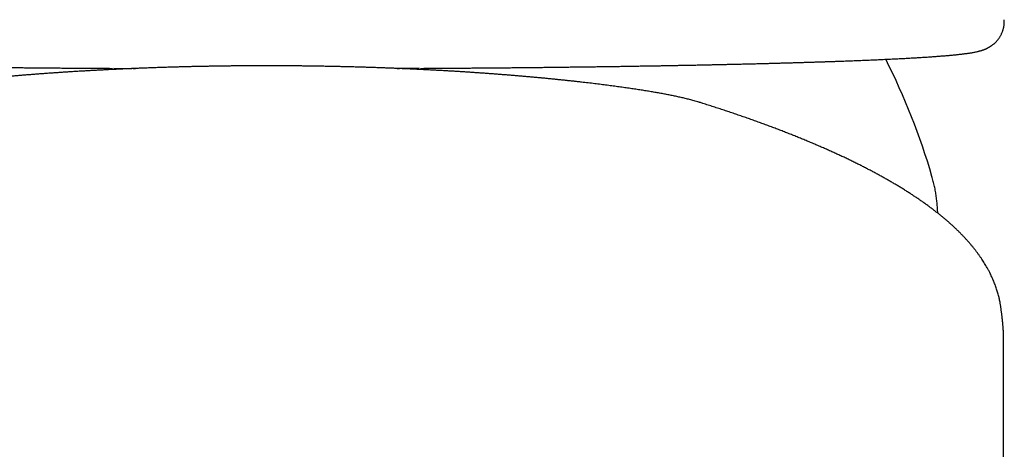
# Model space of a CAD drawing. Header units: millimetres. Extents: x 8 to 551, y 12 to 391.
# Tile 15 of 19: x 280 to 314, y 328 to 343. Entities that reach past the tile are written whole.
import ezdxf

# ---------------------------------------------------------------- set-up
doc = ezdxf.new("R2010")
doc.units = ezdxf.units.MM

msp = doc.modelspace()

# ---------------------------------------------------------------- linework, layer by layer
at = {"color": 7, "linetype": 'Continuous', "lineweight": 30}
for p, q in [((313.627, 342.527), (313.627, 342.527)), ((282.785, 340.843), (283.155, 340.841)), ((283.156, 340.841), (283.408, 340.839)), ((283.462, 340.839), (283.543, 340.838)), ((292.994, 340.841), (292.741, 340.839)), ((293.365, 340.843), (292.995, 340.841)), ((311.122, 337.102), (311.122, 337.102)), ((313.589, 331.772), (313.589, 331.774)), ((313.589, 331.772), (313.589, 279.27)), ((313.589, 331.772), (313.589, 331.772))]:
    msp.add_line(p, q, dxfattribs=at)
at = {"color": 7, "linetype": 'Continuous', "lineweight": 30, "flags": 128}
msp.add_lwpolyline([(313.589, 331.772), (313.588, 331.835), (313.587, 331.873)], dxfattribs=at)
at = {"color": 7, "linetype": 'Continuous', "lineweight": 30}
msp.add_arc((288.075, 330.352), 24.016, 16.3243, 26.736, dxfattribs=at)
for points, knots in [([(262.523, 342.527), (262.522, 342.521), (262.521, 342.5), (262.521, 342.465), (262.522, 342.422), (262.525, 342.38), (262.529, 342.338), (262.536, 342.297), (262.544, 342.256), (262.553, 342.216), (262.564, 342.176), (262.577, 342.138), (262.591, 342.1), (262.606, 342.063), (262.622, 342.028), (262.639, 341.993), (262.658, 341.96), (262.677, 341.928), (262.697, 341.898), (262.718, 341.869), (262.739, 341.841), (262.76, 341.814), (262.782, 341.789), (262.804, 341.765), (262.827, 341.742), (262.849, 341.721), (262.871, 341.701), (262.894, 341.681), (262.916, 341.663), (262.938, 341.646), (262.961, 341.63), (262.983, 341.615), (263.005, 341.601), (263.027, 341.587), (263.049, 341.574), (263.071, 341.562), (263.093, 341.55), (263.115, 341.539), (263.137, 341.528), (263.16, 341.518), (263.183, 341.508), (263.206, 341.499), (263.229, 341.49), (263.253, 341.481), (263.279, 341.472), (263.305, 341.464), (263.333, 341.455), (263.363, 341.447), (263.396, 341.438), (263.433, 341.429), (263.477, 341.418), (263.531, 341.407), (263.589, 341.396), (263.647, 341.386), (263.7, 341.377), (263.753, 341.369), (263.806, 341.361), (263.861, 341.354), (263.916, 341.347), (263.972, 341.34), (264.028, 341.334), (264.086, 341.327), (264.144, 341.321), (264.203, 341.315), (264.264, 341.309), (264.325, 341.303), (264.388, 341.297), (264.453, 341.291), (264.518, 341.285), (264.585, 341.28), (264.654, 341.274), (264.724, 341.269), (264.796, 341.263), (264.869, 341.258), (264.943, 341.252), (265.019, 341.247), (265.097, 341.242), (265.176, 341.236), (265.257, 341.231), (265.339, 341.226), (265.422, 341.22), (265.507, 341.215), (265.594, 341.21), (265.682, 341.205), (265.772, 341.2), (265.863, 341.195), (265.955, 341.19), (266.049, 341.185), (266.145, 341.18), (266.242, 341.175), (266.341, 341.17), (266.442, 341.165), (266.544, 341.16), (266.647, 341.155), (266.752, 341.15), (266.859, 341.146), (266.967, 341.141), (267.076, 341.136), (267.187, 341.131), (267.299, 341.127), (267.412, 341.122), (267.528, 341.117), (267.644, 341.113), (267.763, 341.108), (267.882, 341.104), (268.003, 341.099), (268.124, 341.095), (268.247, 341.09), (268.372, 341.086), (268.498, 341.082), (268.626, 341.077), (268.755, 341.073), (268.885, 341.069), (269.017, 341.064), (269.15, 341.06), (269.284, 341.056), (269.42, 341.052), (269.558, 341.047), (269.696, 341.043), (269.836, 341.039), (269.978, 341.035), (270.12, 341.031), (270.264, 341.027), (270.408, 341.023), (270.554, 341.019), (270.702, 341.015), (270.85, 341.012), (271, 341.008), (271.15, 341.004), (271.302, 341), (271.455, 340.997), (271.61, 340.993), (271.765, 340.989), (271.922, 340.986), (272.08, 340.982), (272.24, 340.978), (272.4, 340.975), (272.562, 340.971), (272.725, 340.968), (272.889, 340.965), (273.055, 340.961), (273.221, 340.958), (273.388, 340.955), (273.555, 340.951), (273.724, 340.948), (273.894, 340.945), (274.065, 340.942), (274.236, 340.939), (274.409, 340.936), (274.582, 340.933), (274.756, 340.93), (274.932, 340.927), (275.108, 340.924), (275.285, 340.921), (275.464, 340.918), (275.643, 340.915), (275.823, 340.913), (276.004, 340.91), (276.186, 340.907), (276.369, 340.905), (276.553, 340.902), (276.738, 340.9), (276.924, 340.897), (277.111, 340.895), (277.298, 340.892), (277.486, 340.89), (277.675, 340.888), (277.864, 340.885), (278.054, 340.883), (278.245, 340.881), (278.436, 340.879), (278.628, 340.877), (278.821, 340.874), (279.015, 340.872), (279.209, 340.87), (279.404, 340.868), (279.599, 340.867), (279.795, 340.865), (279.992, 340.863), (280.19, 340.861), (280.387, 340.859), (280.586, 340.858), (280.785, 340.856), (280.984, 340.854), (281.184, 340.853), (281.385, 340.851), (281.586, 340.85), (281.788, 340.849), (281.99, 340.847), (282.192, 340.846), (282.394, 340.845), (282.577, 340.843), (282.692, 340.843), (282.74, 340.842)], [0, 0, 0, 0, 0.000711, 0.002198, 0.003681, 0.00516, 0.006636, 0.008109, 0.009579, 0.011045, 0.012509, 0.013971, 0.015429, 0.016885, 0.018338, 0.019789, 0.021238, 0.022685, 0.024131, 0.025576, 0.027022, 0.028471, 0.029923, 0.031383, 0.032851, 0.034333, 0.035831, 0.037349, 0.038894, 0.040468, 0.042079, 0.043733, 0.045436, 0.047195, 0.04902, 0.050918, 0.052901, 0.054979, 0.057166, 0.059476, 0.061925, 0.064536, 0.06733, 0.070338, 0.073596, 0.07715, 0.081061, 0.085413, 0.090326, 0.095987, 0.102702, 0.111007, 0.121548, 0.130108, 0.138017, 0.145259, 0.152897, 0.160408, 0.167677, 0.174768, 0.181646, 0.188542, 0.195322, 0.202002, 0.20859, 0.215148, 0.221674, 0.228163, 0.234621, 0.241052, 0.24746, 0.253848, 0.26022, 0.266577, 0.272923, 0.279259, 0.28559, 0.2919, 0.298195, 0.304478, 0.31075, 0.317013, 0.323266, 0.329512, 0.335752, 0.341987, 0.348218, 0.354445, 0.360671, 0.366895, 0.373119, 0.379343, 0.385569, 0.391796, 0.398027, 0.404261, 0.4105, 0.416671, 0.422857, 0.429053, 0.435256, 0.441463, 0.447668, 0.453868, 0.460059, 0.466238, 0.4724, 0.478543, 0.484696, 0.490876, 0.497054, 0.503229, 0.509403, 0.515575, 0.521748, 0.52792, 0.534094, 0.54027, 0.546448, 0.552632, 0.558812, 0.564986, 0.571155, 0.577319, 0.583479, 0.589636, 0.59579, 0.601942, 0.608093, 0.614244, 0.620395, 0.626546, 0.632699, 0.638854, 0.645012, 0.651173, 0.657339, 0.663509, 0.669685, 0.675867, 0.682051, 0.688214, 0.694371, 0.700523, 0.706671, 0.712815, 0.718956, 0.725094, 0.731231, 0.737366, 0.743501, 0.749636, 0.755771, 0.761907, 0.768044, 0.774184, 0.780326, 0.786472, 0.792622, 0.798777, 0.804936, 0.811102, 0.817274, 0.823435, 0.829591, 0.835745, 0.841896, 0.848045, 0.854193, 0.86034, 0.866487, 0.872635, 0.878784, 0.884935, 0.891085, 0.897235, 0.903388, 0.909544, 0.915702, 0.92185, 0.928003, 0.934163, 0.940321, 0.946468, 0.952608, 0.958774, 0.964935, 0.971091, 0.977243, 0.98339, 0.989535, 0.995677, 1, 1, 1, 1]), ([(293.41, 340.842), (293.448, 340.843), (293.554, 340.843), (293.727, 340.844), (293.93, 340.846), (294.132, 340.847), (294.334, 340.848), (294.536, 340.85), (294.737, 340.851), (294.938, 340.853), (295.139, 340.854), (295.339, 340.856), (295.539, 340.858), (295.737, 340.859), (295.936, 340.861), (296.133, 340.863), (296.33, 340.864), (296.526, 340.866), (296.721, 340.868), (296.916, 340.87), (297.11, 340.872), (297.303, 340.874), (297.495, 340.876), (297.687, 340.878), (297.879, 340.881), (298.069, 340.883), (298.259, 340.885), (298.448, 340.887), (298.637, 340.89), (298.824, 340.892), (299.011, 340.894), (299.198, 340.897), (299.383, 340.899), (299.568, 340.902), (299.753, 340.904), (299.936, 340.907), (300.119, 340.91), (300.301, 340.912), (300.481, 340.915), (300.661, 340.918), (300.839, 340.921), (301.017, 340.924), (301.194, 340.926), (301.369, 340.929), (301.544, 340.932), (301.718, 340.935), (301.891, 340.938), (302.063, 340.941), (302.234, 340.945), (302.404, 340.948), (302.573, 340.951), (302.741, 340.954), (302.908, 340.957), (303.074, 340.961), (303.239, 340.964), (303.403, 340.968), (303.567, 340.971), (303.728, 340.974), (303.889, 340.978), (304.048, 340.982), (304.206, 340.985), (304.363, 340.989), (304.519, 340.992), (304.673, 340.996), (304.826, 341), (304.978, 341.003), (305.129, 341.007), (305.279, 341.011), (305.427, 341.015), (305.574, 341.019), (305.72, 341.023), (305.865, 341.027), (306.008, 341.031), (306.151, 341.035), (306.292, 341.039), (306.432, 341.043), (306.571, 341.047), (306.708, 341.051), (306.845, 341.055), (306.979, 341.059), (307.113, 341.064), (307.245, 341.068), (307.376, 341.072), (307.505, 341.077), (307.633, 341.081), (307.76, 341.085), (307.885, 341.09), (308.009, 341.094), (308.131, 341.099), (308.252, 341.103), (308.371, 341.108), (308.489, 341.112), (308.606, 341.117), (308.721, 341.121), (308.835, 341.126), (308.948, 341.131), (309.059, 341.136), (309.168, 341.14), (309.275, 341.145), (309.382, 341.15), (309.486, 341.155), (309.59, 341.159), (309.692, 341.164), (309.793, 341.169), (309.892, 341.174), (309.989, 341.179), (310.085, 341.184), (310.179, 341.189), (310.272, 341.194), (310.363, 341.199), (310.453, 341.204), (310.541, 341.209), (310.628, 341.214), (310.713, 341.22), (310.796, 341.225), (310.878, 341.23), (310.959, 341.235), (311.038, 341.241), (311.116, 341.246), (311.192, 341.251), (311.266, 341.257), (311.34, 341.262), (311.411, 341.268), (311.481, 341.273), (311.55, 341.279), (311.617, 341.284), (311.683, 341.29), (311.747, 341.296), (311.81, 341.301), (311.871, 341.307), (311.931, 341.313), (311.99, 341.319), (312.048, 341.325), (312.104, 341.331), (312.159, 341.338), (312.213, 341.344), (312.267, 341.351), (312.319, 341.358), (312.371, 341.365), (312.423, 341.373), (312.475, 341.381), (312.528, 341.39), (312.584, 341.4), (312.641, 341.411), (312.693, 341.423), (312.737, 341.433), (312.774, 341.443), (312.806, 341.452), (312.836, 341.461), (312.864, 341.47), (312.89, 341.479), (312.915, 341.488), (312.939, 341.497), (312.962, 341.506), (312.985, 341.516), (313.008, 341.526), (313.03, 341.537), (313.052, 341.548), (313.074, 341.559), (313.096, 341.571), (313.118, 341.584), (313.141, 341.598), (313.164, 341.613), (313.188, 341.63), (313.213, 341.647), (313.237, 341.666), (313.261, 341.686), (313.285, 341.707), (313.309, 341.729), (313.333, 341.752), (313.357, 341.777), (313.38, 341.803), (313.403, 341.831), (313.426, 341.86), (313.448, 341.89), (313.469, 341.922), (313.489, 341.955), (313.509, 341.99), (313.527, 342.026), (313.544, 342.063), (313.56, 342.101), (313.574, 342.14), (313.587, 342.18), (313.598, 342.221), (313.608, 342.262), (313.616, 342.304), (313.622, 342.346), (313.626, 342.389), (313.629, 342.431), (313.629, 342.474), (313.629, 342.506), (313.628, 342.524), (313.627, 342.527)], [0, 0, 0, 0, 0.003453, 0.009599, 0.015747, 0.021897, 0.028051, 0.034208, 0.04037, 0.046537, 0.05271, 0.058892, 0.06505, 0.071212, 0.077378, 0.08354, 0.089687, 0.095823, 0.101967, 0.108108, 0.114248, 0.120386, 0.126524, 0.132663, 0.138803, 0.144942, 0.151081, 0.157221, 0.163362, 0.169505, 0.175651, 0.1818, 0.187954, 0.194112, 0.200283, 0.206449, 0.212611, 0.218768, 0.224921, 0.231071, 0.237219, 0.243364, 0.249508, 0.25565, 0.261793, 0.267936, 0.27408, 0.280225, 0.286373, 0.292522, 0.298675, 0.304832, 0.310994, 0.31716, 0.323332, 0.3295, 0.335673, 0.34184, 0.348001, 0.354158, 0.360311, 0.36646, 0.372607, 0.378751, 0.384895, 0.391038, 0.39718, 0.403324, 0.409469, 0.415616, 0.421765, 0.427918, 0.434075, 0.440236, 0.446403, 0.452577, 0.458757, 0.464945, 0.471126, 0.477305, 0.483484, 0.489662, 0.495841, 0.502021, 0.508203, 0.514387, 0.520574, 0.526765, 0.532944, 0.539104, 0.54528, 0.55147, 0.557669, 0.563874, 0.570081, 0.576286, 0.582484, 0.588673, 0.594849, 0.601004, 0.60723, 0.613453, 0.619673, 0.625891, 0.632107, 0.638323, 0.64454, 0.650757, 0.656977, 0.663199, 0.669425, 0.675656, 0.681893, 0.688137, 0.69439, 0.700651, 0.706923, 0.713207, 0.719504, 0.725815, 0.732144, 0.738486, 0.744837, 0.751201, 0.757579, 0.763975, 0.770391, 0.77683, 0.783296, 0.789794, 0.796329, 0.80293, 0.809517, 0.816184, 0.822935, 0.829784, 0.836674, 0.843696, 0.85087, 0.858246, 0.865893, 0.873636, 0.882368, 0.892046, 0.900578, 0.907108, 0.912625, 0.9174, 0.921613, 0.925387, 0.928809, 0.93194, 0.934828, 0.937509, 0.940013, 0.942363, 0.944579, 0.946678, 0.948674, 0.95058, 0.952407, 0.954164, 0.956049, 0.957868, 0.959627, 0.961334, 0.962999, 0.964628, 0.966229, 0.967806, 0.969366, 0.970913, 0.972449, 0.973979, 0.975504, 0.977026, 0.978546, 0.980066, 0.981584, 0.9831, 0.984616, 0.986129, 0.987641, 0.989149, 0.990655, 0.992156, 0.993655, 0.995149, 0.996639, 0.998126, 0.999609, 1, 1, 1, 1]), ([(303.075, 339.665), (303.068, 339.667), (303.033, 339.678), (302.971, 339.697), (302.888, 339.72), (302.808, 339.742), (302.732, 339.762), (302.657, 339.781), (302.583, 339.799), (302.509, 339.816), (302.435, 339.833), (302.36, 339.85), (302.284, 339.866), (302.208, 339.882), (302.131, 339.898), (302.054, 339.913), (301.975, 339.929), (301.896, 339.944), (301.816, 339.959), (301.735, 339.974), (301.652, 339.989), (301.569, 340.003), (301.484, 340.018), (301.398, 340.033), (301.311, 340.047), (301.225, 340.061), (301.14, 340.075), (301.054, 340.089), (300.963, 340.103), (300.87, 340.117), (300.776, 340.131), (300.68, 340.145), (300.583, 340.159), (300.486, 340.173), (300.387, 340.187), (300.288, 340.201), (300.187, 340.215), (300.085, 340.229), (299.981, 340.242), (299.876, 340.256), (299.77, 340.27), (299.662, 340.283), (299.553, 340.297), (299.443, 340.31), (299.332, 340.324), (299.219, 340.337), (299.105, 340.35), (298.99, 340.363), (298.874, 340.377), (298.757, 340.39), (298.638, 340.403), (298.519, 340.415), (298.398, 340.428), (298.276, 340.441), (298.152, 340.453), (298.029, 340.466), (297.904, 340.478), (297.778, 340.491), (297.65, 340.503), (297.521, 340.515), (297.391, 340.527), (297.26, 340.539), (297.129, 340.55), (296.996, 340.562), (296.864, 340.573), (296.73, 340.585), (296.595, 340.596), (296.459, 340.607), (296.321, 340.618), (296.183, 340.629), (296.045, 340.639), (295.905, 340.65), (295.765, 340.66), (295.623, 340.67), (295.481, 340.68), (295.339, 340.69), (295.195, 340.7), (295.05, 340.709), (294.905, 340.719), (294.759, 340.728), (294.612, 340.737), (294.464, 340.746), (294.315, 340.754), (294.165, 340.763), (294.015, 340.771), (293.865, 340.779), (293.714, 340.787), (293.562, 340.795), (293.409, 340.802), (293.256, 340.81), (293.102, 340.817), (292.947, 340.824), (292.792, 340.831), (292.638, 340.837), (292.483, 340.843), (292.327, 340.849), (292.171, 340.855), (292.014, 340.861), (291.857, 340.866), (291.699, 340.872), (291.541, 340.877), (291.383, 340.882), (291.224, 340.886), (291.065, 340.891), (290.905, 340.895), (290.745, 340.899), (290.585, 340.902), (290.425, 340.906), (290.264, 340.909), (290.103, 340.912), (289.942, 340.915), (289.78, 340.917), (289.619, 340.92), (289.457, 340.922), (289.295, 340.924), (289.133, 340.925), (288.971, 340.927), (288.808, 340.928), (288.646, 340.929), (288.483, 340.93), (288.32, 340.93), (288.157, 340.93), (287.995, 340.93), (287.832, 340.93), (287.67, 340.93), (287.508, 340.929), (287.345, 340.928), (287.183, 340.927), (287.021, 340.925), (286.859, 340.924), (286.697, 340.922), (286.536, 340.92), (286.375, 340.918), (286.214, 340.915), (286.053, 340.912), (285.893, 340.909), (285.732, 340.906), (285.572, 340.903), (285.413, 340.899), (285.253, 340.895), (285.093, 340.891), (284.934, 340.886), (284.775, 340.882), (284.616, 340.877), (284.457, 340.872), (284.299, 340.867), (284.142, 340.861), (283.985, 340.856), (283.828, 340.85), (283.672, 340.844), (283.516, 340.837), (283.361, 340.831), (283.206, 340.824), (283.052, 340.817), (282.898, 340.81), (282.746, 340.803), (282.594, 340.795), (282.442, 340.787), (282.291, 340.779), (282.141, 340.771), (281.991, 340.763), (281.843, 340.755), (281.694, 340.746), (281.547, 340.737), (281.4, 340.728), (281.253, 340.719), (281.108, 340.71), (280.962, 340.7), (280.818, 340.69), (280.675, 340.681), (280.533, 340.671), (280.391, 340.66), (280.251, 340.65), (280.111, 340.64), (279.972, 340.629), (279.835, 340.618), (279.698, 340.607), (279.562, 340.596), (279.426, 340.585), (279.292, 340.574), (279.159, 340.563), (279.026, 340.551), (278.895, 340.539), (278.764, 340.527), (278.634, 340.515), (278.506, 340.503), (278.378, 340.491), (278.252, 340.479), (278.127, 340.467), (278.003, 340.454), (277.88, 340.441), (277.758, 340.429), (277.638, 340.416), (277.518, 340.403), (277.4, 340.39), (277.284, 340.377), (277.168, 340.364), (277.053, 340.351), (276.94, 340.338), (276.828, 340.325), (276.717, 340.311), (276.607, 340.298), (276.498, 340.285), (276.39, 340.271), (276.283, 340.257), (276.178, 340.244), (276.074, 340.23), (275.971, 340.216), (275.869, 340.202), (275.769, 340.188), (275.67, 340.174), (275.573, 340.16), (275.477, 340.146), (275.382, 340.132), (275.288, 340.118), (275.196, 340.104), (275.105, 340.09), (275.015, 340.076), (274.926, 340.062), (274.839, 340.047), (274.753, 340.033), (274.668, 340.018), (274.585, 340.004), (274.503, 339.99), (274.422, 339.975), (274.341, 339.96), (274.261, 339.945), (274.183, 339.93), (274.105, 339.915), (274.029, 339.9), (273.953, 339.884), (273.878, 339.869), (273.804, 339.853), (273.73, 339.837), (273.657, 339.82), (273.584, 339.803), (273.511, 339.785), (273.437, 339.767), (273.362, 339.747), (273.283, 339.726), (273.201, 339.703), (273.118, 339.679), (273.039, 339.654), (272.969, 339.631), (272.909, 339.61), (272.863, 339.594), (272.837, 339.583), (272.828, 339.58)], [0, 0, 0, 0, 0.0014575, 0.0075062, 0.0136649, 0.0192632, 0.024475, 0.0294078, 0.0346163, 0.039188, 0.044018, 0.0487372, 0.0533641, 0.0579152, 0.0624031, 0.0668381, 0.0712282, 0.0755804, 0.0799003, 0.0841927, 0.0884619, 0.0927113, 0.0969444, 0.1011638, 0.1053723, 0.109572, 0.1133148, 0.1172575, 0.1214062, 0.1255418, 0.1296625, 0.1337668, 0.1378528, 0.1419184, 0.1459617, 0.1499802, 0.1539897, 0.1580282, 0.1620608, 0.1660883, 0.1701117, 0.1741319, 0.1781497, 0.1821659, 0.1861815, 0.1901973, 0.1942068, 0.1982065, 0.2022025, 0.2061956, 0.2101864, 0.2141758, 0.2181646, 0.2221534, 0.2261428, 0.2301354, 0.2340541, 0.2380407, 0.2420301, 0.2460188, 0.2500027, 0.2539785, 0.2579429, 0.2618927, 0.2658247, 0.2697357, 0.2737083, 0.2776654, 0.2816165, 0.2855622, 0.2895031, 0.29344, 0.2973736, 0.3013046, 0.3052336, 0.3091614, 0.3130886, 0.317016, 0.320944, 0.3248733, 0.3288046, 0.3327386, 0.336676, 0.3406174, 0.344564, 0.3484666, 0.3523916, 0.3563225, 0.3602566, 0.3641915, 0.3681238, 0.3720511, 0.3759707, 0.3798804, 0.3837774, 0.3876716, 0.3915811, 0.3954878, 0.3993925, 0.4032958, 0.4071985, 0.4111012, 0.4150045, 0.4189091, 0.4228156, 0.4267247, 0.4306309, 0.4345347, 0.4384369, 0.442338, 0.4462388, 0.45014, 0.454042, 0.4579456, 0.4618518, 0.4657513, 0.4696509, 0.4735547, 0.4774616, 0.48137, 0.4852787, 0.4891859, 0.4930903, 0.4969906, 0.5008847, 0.5047728, 0.5086823, 0.5125867, 0.5164868, 0.5203832, 0.5242766, 0.5281678, 0.5320574, 0.5359462, 0.5398348, 0.5437238, 0.5476139, 0.5515056, 0.5553998, 0.5592971, 0.5631981, 0.5671037, 0.5710145, 0.5749312, 0.5788549, 0.5827792, 0.5866879, 0.5905999, 0.5945148, 0.598432, 0.6023508, 0.6062708, 0.6101913, 0.6141119, 0.6180307, 0.6219367, 0.6258534, 0.629769, 0.6336842, 0.6375998, 0.6415162, 0.6454343, 0.6493546, 0.653278, 0.6572052, 0.6611373, 0.6650829, 0.6690255, 0.6729656, 0.6769038, 0.6808408, 0.684777, 0.6887132, 0.6926497, 0.6965872, 0.7005261, 0.7044671, 0.7084107, 0.7123576, 0.7163084, 0.7202637, 0.724224, 0.72819, 0.7321623, 0.7361367, 0.7400963, 0.7440781, 0.7480563, 0.7520316, 0.7560048, 0.7599765, 0.7639477, 0.7679189, 0.7718908, 0.775864, 0.7798393, 0.7838174, 0.787799, 0.791785, 0.7957761, 0.799773, 0.8037766, 0.8077876, 0.8118069, 0.8158618, 0.8198985, 0.8239366, 0.827977, 0.8320206, 0.8360686, 0.8401218, 0.8441813, 0.8482482, 0.852321, 0.856406, 0.860488, 0.8645815, 0.8686869, 0.8728045, 0.8769349, 0.8810788, 0.885237, 0.8894104, 0.8934734, 0.8977335, 0.9020084, 0.9063019, 0.9106177, 0.9149602, 0.9193343, 0.9237459, 0.928202, 0.932711, 0.937283, 0.941931, 0.946671, 0.9515244, 0.9565193, 0.9616944, 0.9671053, 0.9730488, 0.9791972, 0.9852793, 0.9902487, 0.9944849, 0.9981983, 1, 1, 1, 1]), ([(292.607, 340.838), (292.607, 340.838), (292.634, 340.838), (292.661, 340.839), (292.688, 340.839)], [0, 0, 0, 0, 0.022839, 1, 1, 1, 1]), ([(313.506, 332.589), (313.506, 332.595), (313.503, 332.619), (313.496, 332.662), (313.486, 332.721), (313.474, 332.782), (313.461, 332.846), (313.446, 332.913), (313.428, 332.982), (313.409, 333.053), (313.387, 333.126), (313.364, 333.2), (313.338, 333.276), (313.31, 333.353), (313.279, 333.431), (313.247, 333.508), (313.214, 333.586), (313.178, 333.662), (313.141, 333.738), (313.107, 333.806), (313.077, 333.862), (313.055, 333.902), (313.028, 333.951), (312.992, 334.012), (312.946, 334.088), (312.899, 334.164), (312.849, 334.24), (312.797, 334.317), (312.742, 334.393), (312.685, 334.47), (312.626, 334.548), (312.565, 334.625), (312.501, 334.703), (312.435, 334.781), (312.366, 334.86), (312.295, 334.938), (312.222, 335.016), (312.147, 335.094), (312.069, 335.173), (311.989, 335.251), (311.906, 335.329), (311.822, 335.407), (311.736, 335.485), (311.647, 335.562), (311.557, 335.639), (311.464, 335.715), (311.37, 335.792), (311.274, 335.867), (311.177, 335.943), (311.077, 336.017), (310.976, 336.092), (310.874, 336.166), (310.77, 336.239), (310.664, 336.312), (310.556, 336.385), (310.447, 336.457), (310.337, 336.528), (310.225, 336.6), (310.111, 336.67), (309.996, 336.741), (309.88, 336.811), (309.761, 336.881), (309.64, 336.951), (309.519, 337.02), (309.395, 337.089), (309.27, 337.158), (309.144, 337.226), (309.016, 337.294), (308.887, 337.362), (308.756, 337.429), (308.623, 337.496), (308.489, 337.563), (308.354, 337.629), (308.217, 337.695), (308.078, 337.761), (307.938, 337.827), (307.796, 337.892), (307.653, 337.957), (307.509, 338.022), (307.362, 338.086), (307.214, 338.151), (307.065, 338.215), (306.914, 338.279), (306.762, 338.342), (306.607, 338.406), (306.452, 338.469), (306.295, 338.532), (306.136, 338.595), (305.975, 338.657), (305.813, 338.72), (305.65, 338.782), (305.484, 338.844), (305.318, 338.905), (305.149, 338.967), (304.979, 339.028), (304.808, 339.089), (304.634, 339.15), (304.459, 339.21), (304.283, 339.271), (304.105, 339.331), (303.925, 339.391), (303.744, 339.451), (303.561, 339.51), (303.376, 339.57), (303.214, 339.621), (303.113, 339.653), (303.075, 339.665)], [0, 0, 0, 0, 0.00139, 0.006367, 0.011729, 0.01753, 0.023638, 0.030068, 0.036824, 0.0439, 0.051272, 0.058906, 0.066751, 0.074751, 0.082846, 0.090985, 0.099114, 0.107201, 0.115224, 0.12317, 0.128899, 0.132742, 0.136437, 0.144844, 0.153351, 0.16202, 0.170853, 0.179851, 0.189016, 0.198348, 0.207844, 0.217502, 0.227317, 0.237284, 0.247393, 0.257636, 0.267943, 0.278415, 0.28899, 0.299659, 0.310409, 0.321228, 0.332103, 0.343025, 0.353982, 0.364966, 0.375968, 0.386981, 0.397999, 0.409015, 0.420025, 0.431025, 0.442013, 0.452987, 0.463944, 0.474884, 0.485806, 0.496709, 0.507592, 0.518378, 0.529285, 0.540171, 0.551036, 0.56188, 0.572703, 0.583505, 0.594287, 0.605049, 0.615792, 0.626515, 0.63722, 0.647907, 0.658577, 0.66923, 0.679867, 0.690487, 0.701093, 0.711684, 0.72226, 0.732823, 0.743372, 0.753909, 0.764434, 0.774947, 0.785448, 0.795938, 0.806418, 0.816888, 0.827348, 0.837799, 0.84824, 0.858673, 0.869098, 0.879515, 0.889924, 0.900326, 0.910721, 0.921109, 0.931491, 0.941866, 0.952236, 0.9626, 0.972958, 0.983312, 0.99366, 1, 1, 1, 1]), ([(311.322, 335.829), (311.322, 335.843), (311.321, 335.916), (311.313, 336.049), (311.298, 336.227), (311.275, 336.404), (311.247, 336.58), (311.212, 336.755), (311.171, 336.929), (311.139, 337.045), (311.122, 337.102)], [0, 0, 0, 0, 0.031709, 0.170219, 0.308383, 0.446372, 0.584357, 0.72251, 0.861001, 1, 1, 1, 1]), ([(313.587, 331.873), (313.587, 331.873), (313.586, 331.881), (313.585, 331.897), (313.584, 331.92), (313.582, 331.946), (313.58, 331.975), (313.577, 332.008), (313.573, 332.049), (313.569, 332.097), (313.563, 332.149), (313.557, 332.201), (313.551, 332.253), (313.544, 332.303), (313.538, 332.35), (313.532, 332.397), (313.526, 332.446), (313.519, 332.495), (313.513, 332.539), (313.509, 332.57), (313.507, 332.585), (313.507, 332.589)], [0, 0, 0, 0, 0.000401, 0.028217, 0.059403, 0.094821, 0.135783, 0.184509, 0.245402, 0.33019, 0.410605, 0.487995, 0.567401, 0.637477, 0.702283, 0.763418, 0.828237, 0.889903, 0.949125, 0.988025, 1, 1, 1, 1])]:
    msp.add_open_spline(points, degree=3, knots=knots, dxfattribs=at)

doc.saveas('drawing.dxf')
